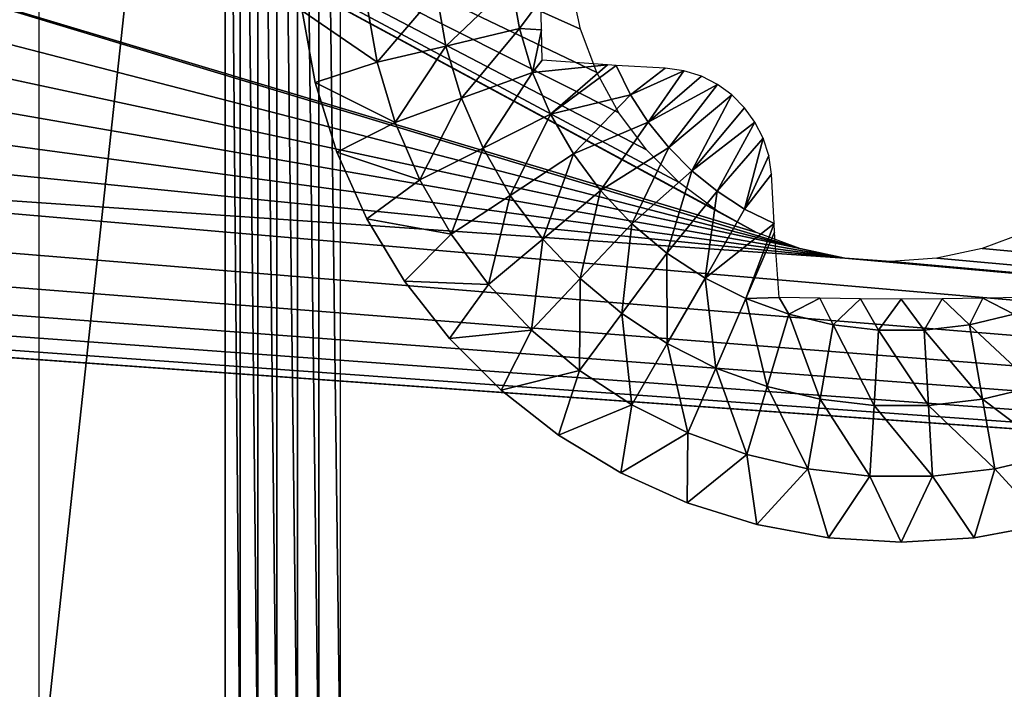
# Model space of a CAD drawing. Header units: millimetres. Extents: x -188 to 188, y -72 to 72.
# Tile 38 of 102: x -51.09 to -46.52, y -66.48 to -63.38. Entities that reach past the tile are written whole.
import ezdxf

# ---------------------------------------------------------------- set-up
doc = ezdxf.new("R2010")
doc.units = ezdxf.units.MM
doc.header["$LTSCALE"] = 65.185185
for name, color, linetype in [('1', 7, 'CONTINUOUS'), ('125', 7, 'CONTINUOUS'), ('128', 7, 'CONTINUOUS'), ('131', 7, 'CONTINUOUS'), ('132', 7, 'CONTINUOUS'), ('136', 7, 'CONTINUOUS'), ('139', 7, 'CONTINUOUS'), ('2', 7, 'CONTINUOUS'), ('8', 7, 'CONTINUOUS')]:
    doc.layers.add(name, color=color, linetype=linetype)

msp = doc.modelspace()

# ---------------------------------------------------------------- linework, layer by layer
at = {"layer": '1', "color": 7, "linetype": 'Continuous'}
for points in [[(187.5, -72.5), (-187.5, -72.5), (187.5, 72.5), (187.5, -72.5)], [(187.5, 72.5), (-187.5, -72.5), (-187.5, 72.5), (187.5, 72.5)]]:
    msp.add_3dface(points, dxfattribs=at)
at = {"layer": '125', "linetype": 'Continuous'}
for points in [[(-50.1369, -59, 12.35), (-51, -59, 11.3214), (-51, -67, 11.3214), (-50.1369, -59, 12.35)], [(-50.1369, -67, 12.35), (-50.1369, -59, 12.35), (-51, -67, 11.3214), (-50.1369, -67, 12.35)]]:
    msp.add_3dface(points, dxfattribs=at)
at = {"layer": '128', "linetype": 'Continuous'}
for points in [[(-50.066, -59, 12.423), (-50.1369, -59, 12.35), (-50.0661, -67, 12.4229), (-50.066, -59, 12.423)], [(-50.1369, -59, 12.35), (-50.1369, -67, 12.35), (-50.0661, -67, 12.4229), (-50.1369, -59, 12.35)], [(-49.9854, -67, 12.4848), (-50.066, -59, 12.423), (-50.0661, -67, 12.4229), (-49.9854, -67, 12.4848)], [(-49.9853, -59, 12.4849), (-50.066, -59, 12.423), (-49.9854, -67, 12.4848), (-49.9853, -59, 12.4849)], [(-49.8965, -67, 12.5344), (-49.9853, -59, 12.4849), (-49.9854, -67, 12.4848), (-49.8965, -67, 12.5344)], [(-49.8965, -59, 12.5344), (-49.9853, -59, 12.4849), (-49.8965, -67, 12.5344), (-49.8965, -59, 12.5344)], [(-49.8015, -59, 12.5706), (-49.8965, -59, 12.5344), (-49.8015, -67, 12.5706), (-49.8015, -59, 12.5706)], [(-49.8015, -67, 12.5706), (-49.8965, -59, 12.5344), (-49.8965, -67, 12.5344), (-49.8015, -67, 12.5706)], [(-49.7023, -59, 12.5926), (-49.8015, -59, 12.5706), (-49.7022, -67, 12.5926), (-49.7023, -59, 12.5926)], [(-49.7022, -67, 12.5926), (-49.8015, -59, 12.5706), (-49.8015, -67, 12.5706), (-49.7022, -67, 12.5926)], [(-49.6007, -59, 12.6), (-49.7023, -59, 12.5926), (-49.6007, -67, 12.6), (-49.6007, -59, 12.6)], [(-49.6007, -67, 12.6), (-49.7023, -59, 12.5926), (-49.7022, -67, 12.5926), (-49.6007, -67, 12.6)]]:
    msp.add_3dface(points, dxfattribs=at)
at = {"layer": '131', "color": 253, "linetype": 'Continuous', "true_color": 0x999999}
for points in [[(-49.7186, -63.6701, 13.6566), (-49.7796, -63.3375, 13.6566), (-49.7186, -63.6701, 12.6), (-49.7186, -63.6701, 13.6566)], [(-49.7186, -63.6701, 12.6), (-49.7796, -63.3375, 13.6566), (-49.7796, -63.3375, 12.6), (-49.7186, -63.6701, 12.6)], [(-49.618, -63.9929, 13.6566), (-49.7186, -63.6701, 13.6566), (-49.618, -63.9929, 12.6), (-49.618, -63.9929, 13.6566)], [(-49.618, -63.9929, 12.6), (-49.7186, -63.6701, 13.6566), (-49.7186, -63.6701, 12.6), (-49.618, -63.9929, 12.6)], [(-49.4793, -64.3012, 13.6566), (-49.618, -63.9929, 13.6566), (-49.4793, -64.3012, 12.6), (-49.4793, -64.3012, 13.6566)], [(-49.4793, -64.3012, 12.6), (-49.618, -63.9929, 13.6566), (-49.618, -63.9929, 12.6), (-49.4793, -64.3012, 12.6)], [(-49.3044, -64.5906, 13.6566), (-49.4793, -64.3012, 13.6566), (-49.3044, -64.5906, 12.6), (-49.3044, -64.5906, 13.6566)], [(-49.3044, -64.5906, 12.6), (-49.4793, -64.3012, 13.6566), (-49.4793, -64.3012, 12.6), (-49.3044, -64.5906, 12.6)], [(-49.0958, -64.8567, 13.6566), (-49.3044, -64.5906, 13.6566), (-49.0958, -64.8567, 12.6), (-49.0958, -64.8567, 13.6566)], [(-49.0958, -64.8567, 12.6), (-49.3044, -64.5906, 13.6566), (-49.3044, -64.5906, 12.6), (-49.0958, -64.8567, 12.6)], [(-48.8567, -65.0958, 13.6566), (-49.0958, -64.8567, 13.6566), (-48.8567, -65.0958, 12.6), (-48.8567, -65.0958, 13.6566)], [(-48.8567, -65.0958, 12.6), (-49.0958, -64.8567, 13.6566), (-49.0958, -64.8567, 12.6), (-48.8567, -65.0958, 12.6)], [(-48.5906, -65.3044, 13.6566), (-48.8567, -65.0958, 13.6566), (-48.5906, -65.3044, 12.6), (-48.5906, -65.3044, 13.6566)], [(-48.5906, -65.3044, 12.6), (-48.8567, -65.0958, 13.6566), (-48.8567, -65.0958, 12.6), (-48.5906, -65.3044, 12.6)], [(-48.3012, -65.4793, 13.6566), (-48.5906, -65.3044, 13.6566), (-48.3012, -65.4793, 12.6), (-48.3012, -65.4793, 13.6566)], [(-48.3012, -65.4793, 12.6), (-48.5906, -65.3044, 13.6566), (-48.5906, -65.3044, 12.6), (-48.3012, -65.4793, 12.6)], [(-47.9929, -65.618, 13.6566), (-48.3012, -65.4793, 13.6566), (-47.9929, -65.618, 12.6), (-47.9929, -65.618, 13.6566)], [(-47.9929, -65.618, 12.6), (-48.3012, -65.4793, 13.6566), (-48.3012, -65.4793, 12.6), (-47.9929, -65.618, 12.6)], [(-47.6701, -65.7186, 13.6566), (-47.9929, -65.618, 13.6566), (-47.6701, -65.7186, 12.6), (-47.6701, -65.7186, 13.6566)], [(-47.6701, -65.7186, 12.6), (-47.9929, -65.618, 13.6566), (-47.9929, -65.618, 12.6), (-47.6701, -65.7186, 12.6)], [(-47.3375, -65.7796, 13.6566), (-47.6701, -65.7186, 13.6566), (-47.3375, -65.7796, 12.6), (-47.3375, -65.7796, 13.6566)], [(-47.3375, -65.7796, 12.6), (-47.6701, -65.7186, 13.6566), (-47.6701, -65.7186, 12.6), (-47.3375, -65.7796, 12.6)], [(-46.3299, -65.7186, 13.6566), (-46.6625, -65.7796, 13.6566), (-46.3299, -65.7186, 12.6), (-46.3299, -65.7186, 13.6566)], [(-46.3299, -65.7186, 12.6), (-46.6625, -65.7796, 13.6566), (-46.6625, -65.7796, 12.6), (-46.3299, -65.7186, 12.6)], [(-47, -65.8, 13.6566), (-47.3375, -65.7796, 13.6566), (-47, -65.8, 12.6), (-47, -65.8, 13.6566)], [(-47, -65.8, 12.6), (-47.3375, -65.7796, 13.6566), (-47.3375, -65.7796, 12.6), (-47, -65.8, 12.6)], [(-46.6625, -65.7796, 13.6566), (-47, -65.8, 13.6566), (-46.6625, -65.7796, 12.6), (-46.6625, -65.7796, 13.6566)], [(-46.6625, -65.7796, 12.6), (-47, -65.8, 13.6566), (-47, -65.8, 12.6), (-46.6625, -65.7796, 12.6)]]:
    msp.add_3dface(points, dxfattribs=at)
at = {"layer": '132', "color": 253, "linetype": 'Continuous', "true_color": 0x999999}
for points in [[(-48.8081, -63.2113, 14.3618), (-49.1559, -63.252, 14.1598), (-49.1121, -63.5006, 14.1598), (-48.8081, -63.2113, 14.3618)], [(-48.7713, -63.4198, 14.3618), (-48.8081, -63.2113, 14.3618), (-49.1121, -63.5006, 14.1598), (-48.7713, -63.4198, 14.3618)], [(-48.8081, -63.2113, 14.3618), (-48.7713, -63.4198, 14.3618), (-48.6716, -63.2845, 14.4228), (-48.8081, -63.2113, 14.3618)], [(-49.4817, -63.2901, 13.9236), (-49.4313, -63.5762, 13.9236), (-49.1559, -63.252, 14.1598), (-49.4817, -63.2901, 13.9236)], [(-49.1559, -63.252, 14.1598), (-49.4313, -63.5762, 13.9236), (-49.1121, -63.5006, 14.1598), (-49.1559, -63.252, 14.1598)], [(-49.4817, -63.2901, 13.9236), (-49.7796, -63.3375, 13.6566), (-49.4313, -63.5762, 13.9236), (-49.4817, -63.2901, 13.9236)], [(-48.6716, -63.2845, 14.4228), (-48.7713, -63.4198, 14.3618), (-48.6693, -63.4256, 14.41), (-48.6716, -63.2845, 14.4228)], [(-49.7796, -63.3375, 13.6566), (-49.7186, -63.6701, 13.6566), (-49.4313, -63.5762, 13.9236), (-49.7796, -63.3375, 13.6566)], [(-48.7713, -63.4198, 14.3618), (-49.1121, -63.5006, 14.1598), (-49.0397, -63.7424, 14.1598), (-48.7713, -63.4198, 14.3618)], [(-48.7106, -63.6226, 14.3618), (-48.7713, -63.4198, 14.3618), (-49.0397, -63.7424, 14.1598), (-48.7106, -63.6226, 14.3618)], [(-48.7713, -63.4198, 14.3618), (-48.7106, -63.6226, 14.3618), (-48.6693, -63.4256, 14.41), (-48.7713, -63.4198, 14.3618)], [(-48.6693, -63.4256, 14.41), (-48.7106, -63.6226, 14.3618), (-48.6661, -63.5661, 14.3921), (-48.6693, -63.4256, 14.41)], [(-49.4313, -63.5762, 13.9236), (-49.3479, -63.8546, 13.9236), (-49.1121, -63.5006, 14.1598), (-49.4313, -63.5762, 13.9236)], [(-49.1121, -63.5006, 14.1598), (-49.3479, -63.8546, 13.9236), (-49.0397, -63.7424, 14.1598), (-49.1121, -63.5006, 14.1598)], [(-49.4313, -63.5762, 13.9236), (-49.7186, -63.6701, 13.6566), (-49.3479, -63.8546, 13.9236), (-49.4313, -63.5762, 13.9236)], [(-48.6661, -63.5661, 14.3921), (-48.7106, -63.6226, 14.3618), (-48.3633, -63.5877, 14.5143), (-48.6661, -63.5661, 14.3921)], [(-48.7106, -63.6226, 14.3618), (-49.0397, -63.7424, 14.1598), (-48.9397, -63.9742, 14.1598), (-48.7106, -63.6226, 14.3618)], [(-48.6267, -63.817, 14.3618), (-48.7106, -63.6226, 14.3618), (-48.9397, -63.9742, 14.1598), (-48.6267, -63.817, 14.3618)], [(-48.7106, -63.6226, 14.3618), (-48.6267, -63.817, 14.3618), (-48.3633, -63.5877, 14.5143), (-48.7106, -63.6226, 14.3618)], [(-48.3633, -63.5877, 14.5143), (-48.6267, -63.817, 14.3618), (-48.323, -63.5902, 14.5285), (-48.3633, -63.5877, 14.5143)], [(-48.323, -63.5902, 14.5285), (-48.6267, -63.817, 14.3618), (-48.2562, -63.7274, 14.5273), (-48.323, -63.5902, 14.5285)], [(-48.323, -63.5902, 14.5285), (-48.2562, -63.7274, 14.5273), (-48.0951, -63.6027, 14.5997), (-48.323, -63.5902, 14.5285)], [(-48.0951, -63.6027, 14.5997), (-48.2562, -63.7274, 14.5273), (-48.0079, -63.6149, 14.6218), (-48.0951, -63.6027, 14.5997)], [(-48.2562, -63.7274, 14.5273), (-48.1737, -63.8541, 14.5273), (-48.0079, -63.6149, 14.6218), (-48.2562, -63.7274, 14.5273)], [(-48.0079, -63.6149, 14.6218), (-48.1737, -63.8541, 14.5273), (-47.927, -63.6409, 14.638), (-48.0079, -63.6149, 14.6218)], [(-47.927, -63.6409, 14.638), (-48.1737, -63.8541, 14.5273), (-47.853, -63.6788, 14.6486), (-47.927, -63.6409, 14.638)], [(-49.7186, -63.6701, 13.6566), (-49.618, -63.9929, 13.6566), (-49.3479, -63.8546, 13.9236), (-49.7186, -63.6701, 13.6566)], [(-48.1737, -63.8541, 14.5273), (-48.0785, -63.9715, 14.5273), (-47.853, -63.6788, 14.6486), (-48.1737, -63.8541, 14.5273)], [(-47.853, -63.6788, 14.6486), (-48.0785, -63.9715, 14.5273), (-47.7861, -63.7276, 14.6539), (-47.853, -63.6788, 14.6486)], [(-49.3479, -63.8546, 13.9236), (-49.2329, -64.1214, 13.9236), (-49.0397, -63.7424, 14.1598), (-49.3479, -63.8546, 13.9236)], [(-49.0397, -63.7424, 14.1598), (-49.2329, -64.1214, 13.9236), (-48.9397, -63.9742, 14.1598), (-49.0397, -63.7424, 14.1598)], [(-48.6267, -63.817, 14.3618), (-48.5209, -64.0003, 14.3618), (-48.2562, -63.7274, 14.5273), (-48.6267, -63.817, 14.3618)], [(-48.2562, -63.7274, 14.5273), (-48.5209, -64.0003, 14.3618), (-48.1737, -63.8541, 14.5273), (-48.2562, -63.7274, 14.5273)], [(-48.0785, -63.9715, 14.5273), (-47.9716, -64.0785, 14.5273), (-47.7861, -63.7276, 14.6539), (-48.0785, -63.9715, 14.5273)], [(-47.7861, -63.7276, 14.6539), (-47.9716, -64.0785, 14.5273), (-47.7274, -63.7864, 14.6539), (-47.7861, -63.7276, 14.6539)], [(-47.7274, -63.7864, 14.6539), (-47.9716, -64.0785, 14.5273), (-47.6786, -63.8533, 14.6486), (-47.7274, -63.7864, 14.6539)], [(-48.6267, -63.817, 14.3618), (-48.9397, -63.9742, 14.1598), (-48.8135, -64.1928, 14.1598), (-48.6267, -63.817, 14.3618)], [(-48.5209, -64.0003, 14.3618), (-48.6267, -63.817, 14.3618), (-48.8135, -64.1928, 14.1598), (-48.5209, -64.0003, 14.3618)], [(-49.3479, -63.8546, 13.9236), (-49.618, -63.9929, 13.6566), (-49.2329, -64.1214, 13.9236), (-49.3479, -63.8546, 13.9236)], [(-48.5209, -64.0003, 14.3618), (-48.3945, -64.1701, 14.3618), (-48.1737, -63.8541, 14.5273), (-48.5209, -64.0003, 14.3618)], [(-48.1737, -63.8541, 14.5273), (-48.3945, -64.1701, 14.3618), (-48.0785, -63.9715, 14.5273), (-48.1737, -63.8541, 14.5273)], [(-47.9716, -64.0785, 14.5273), (-47.8541, -64.1737, 14.5273), (-47.6786, -63.8533, 14.6486), (-47.9716, -64.0785, 14.5273)], [(-47.6786, -63.8533, 14.6486), (-47.8541, -64.1737, 14.5273), (-47.6408, -63.9272, 14.6379), (-47.6786, -63.8533, 14.6486)], [(-47.8541, -64.1737, 14.5273), (-47.7274, -64.2561, 14.5273), (-47.6408, -63.9272, 14.6379), (-47.8541, -64.1737, 14.5273)], [(-47.6408, -63.9272, 14.6379), (-47.7274, -64.2561, 14.5273), (-47.6149, -64.0081, 14.6217), (-47.6408, -63.9272, 14.6379)], [(-49.2329, -64.1214, 13.9236), (-49.0876, -64.373, 13.9236), (-48.9397, -63.9742, 14.1598), (-49.2329, -64.1214, 13.9236)], [(-48.9397, -63.9742, 14.1598), (-49.0876, -64.373, 13.9236), (-48.8135, -64.1928, 14.1598), (-48.9397, -63.9742, 14.1598)], [(-48.3945, -64.1701, 14.3618), (-48.2492, -64.3241, 14.3618), (-48.0785, -63.9715, 14.5273), (-48.3945, -64.1701, 14.3618)], [(-48.0785, -63.9715, 14.5273), (-48.2492, -64.3241, 14.3618), (-47.9716, -64.0785, 14.5273), (-48.0785, -63.9715, 14.5273)], [(-49.618, -63.9929, 13.6566), (-49.4793, -64.3012, 13.6566), (-49.2329, -64.1214, 13.9236), (-49.618, -63.9929, 13.6566)], [(-48.5209, -64.0003, 14.3618), (-48.8135, -64.1928, 14.1598), (-48.6628, -64.3952, 14.1598), (-48.5209, -64.0003, 14.3618)], [(-48.3945, -64.1701, 14.3618), (-48.5209, -64.0003, 14.3618), (-48.6628, -64.3952, 14.1598), (-48.3945, -64.1701, 14.3618)], [(-47.6149, -64.0081, 14.6217), (-47.7274, -64.2561, 14.5273), (-47.6027, -64.0951, 14.5997), (-47.6149, -64.0081, 14.6217)], [(-48.2492, -64.3241, 14.3618), (-48.087, -64.4602, 14.3618), (-47.9716, -64.0785, 14.5273), (-48.2492, -64.3241, 14.3618)], [(-47.9716, -64.0785, 14.5273), (-48.087, -64.4602, 14.3618), (-47.8541, -64.1737, 14.5273), (-47.9716, -64.0785, 14.5273)], [(-49.2329, -64.1214, 13.9236), (-49.4793, -64.3012, 13.6566), (-49.0876, -64.373, 13.9236), (-49.2329, -64.1214, 13.9236)], [(-47.7274, -64.2561, 14.5273), (-47.5901, -64.3231, 14.5284), (-47.6027, -64.0951, 14.5997), (-47.7274, -64.2561, 14.5273)], [(-48.3945, -64.1701, 14.3618), (-48.6628, -64.3952, 14.1598), (-48.4895, -64.5788, 14.1598), (-48.3945, -64.1701, 14.3618)], [(-48.2492, -64.3241, 14.3618), (-48.3945, -64.1701, 14.3618), (-48.4895, -64.5788, 14.1598), (-48.2492, -64.3241, 14.3618)], [(-49.0876, -64.373, 13.9236), (-48.9141, -64.6061, 13.9236), (-48.8135, -64.1928, 14.1598), (-49.0876, -64.373, 13.9236)], [(-48.8135, -64.1928, 14.1598), (-48.9141, -64.6061, 13.9236), (-48.6628, -64.3952, 14.1598), (-48.8135, -64.1928, 14.1598)], [(-48.087, -64.4602, 14.3618), (-47.9102, -64.5765, 14.3618), (-47.8541, -64.1737, 14.5273), (-48.087, -64.4602, 14.3618)], [(-47.8541, -64.1737, 14.5273), (-47.9102, -64.5765, 14.3618), (-47.7274, -64.2561, 14.5273), (-47.8541, -64.1737, 14.5273)], [(-47.7274, -64.2561, 14.5273), (-47.9102, -64.5765, 14.3618), (-47.5901, -64.3231, 14.5284), (-47.7274, -64.2561, 14.5273)], [(-49.4793, -64.3012, 13.6566), (-49.3044, -64.5906, 13.6566), (-49.0876, -64.373, 13.9236), (-49.4793, -64.3012, 13.6566)], [(-48.2492, -64.3241, 14.3618), (-48.4895, -64.5788, 14.1598), (-48.2962, -64.7411, 14.1598), (-48.2492, -64.3241, 14.3618)], [(-48.087, -64.4602, 14.3618), (-48.2492, -64.3241, 14.3618), (-48.2962, -64.7411, 14.1598), (-48.087, -64.4602, 14.3618)], [(-47.9102, -64.5765, 14.3618), (-47.721, -64.6715, 14.3618), (-47.5901, -64.3231, 14.5284), (-47.9102, -64.5765, 14.3618)], [(-47.5901, -64.3231, 14.5284), (-47.721, -64.6715, 14.3618), (-47.5876, -64.364, 14.5141), (-47.5901, -64.3231, 14.5284)], [(-49.0876, -64.373, 13.9236), (-49.3044, -64.5906, 13.6566), (-48.9141, -64.6061, 13.9236), (-49.0876, -64.373, 13.9236)], [(-48.9141, -64.6061, 13.9236), (-48.7147, -64.8174, 13.9236), (-48.6628, -64.3952, 14.1598), (-48.9141, -64.6061, 13.9236)], [(-48.6628, -64.3952, 14.1598), (-48.7147, -64.8174, 13.9236), (-48.4895, -64.5788, 14.1598), (-48.6628, -64.3952, 14.1598)], [(-47.5876, -64.364, 14.5141), (-47.721, -64.6715, 14.3618), (-47.5661, -64.6661, 14.3921), (-47.5876, -64.364, 14.5141)], [(-48.087, -64.4602, 14.3618), (-48.2962, -64.7411, 14.1598), (-48.0853, -64.8798, 14.1598), (-48.087, -64.4602, 14.3618)], [(-47.9102, -64.5765, 14.3618), (-48.087, -64.4602, 14.3618), (-48.0853, -64.8798, 14.1598), (-47.9102, -64.5765, 14.3618)], [(-48.7147, -64.8174, 13.9236), (-48.4921, -65.0042, 13.9236), (-48.4895, -64.5788, 14.1598), (-48.7147, -64.8174, 13.9236)], [(-48.4895, -64.5788, 14.1598), (-48.4921, -65.0042, 13.9236), (-48.2962, -64.7411, 14.1598), (-48.4895, -64.5788, 14.1598)], [(-47.9102, -64.5765, 14.3618), (-48.0853, -64.8798, 14.1598), (-47.8597, -64.9931, 14.1598), (-47.9102, -64.5765, 14.3618)], [(-47.721, -64.6715, 14.3618), (-47.9102, -64.5765, 14.3618), (-47.8597, -64.9931, 14.1598), (-47.721, -64.6715, 14.3618)], [(-49.3044, -64.5906, 13.6566), (-49.0958, -64.8567, 13.6566), (-48.9141, -64.6061, 13.9236), (-49.3044, -64.5906, 13.6566)], [(-48.9141, -64.6061, 13.9236), (-49.0958, -64.8567, 13.6566), (-48.7147, -64.8174, 13.9236), (-48.9141, -64.6061, 13.9236)], [(-47.721, -64.6715, 14.3618), (-47.8597, -64.9931, 14.1598), (-47.6225, -65.0794, 14.1598), (-47.721, -64.6715, 14.3618)], [(-47.721, -64.6715, 14.3618), (-47.5221, -64.7439, 14.3618), (-47.5661, -64.6661, 14.3921), (-47.721, -64.6715, 14.3618)], [(-47.5221, -64.7439, 14.3618), (-47.721, -64.6715, 14.3618), (-47.6225, -65.0794, 14.1598), (-47.5221, -64.7439, 14.3618)], [(-47.5661, -64.6661, 14.3921), (-47.5221, -64.7439, 14.3618), (-47.3782, -64.6701, 14.4149), (-47.5661, -64.6661, 14.3921)], [(-47.5221, -64.7439, 14.3618), (-47.3161, -64.7927, 14.3618), (-47.3782, -64.6701, 14.4149), (-47.5221, -64.7439, 14.3618)], [(-47.3782, -64.6701, 14.4149), (-47.3161, -64.7927, 14.3618), (-47.1893, -64.6726, 14.4286), (-47.3782, -64.6701, 14.4149)], [(-47.3161, -64.7927, 14.3618), (-47.1058, -64.8173, 14.3618), (-47.1893, -64.6726, 14.4286), (-47.3161, -64.7927, 14.3618)], [(-47.1893, -64.6726, 14.4286), (-47.1058, -64.8173, 14.3618), (-47, -64.6734, 14.4332), (-47.1893, -64.6726, 14.4286)], [(-47.1058, -64.8173, 14.3618), (-46.8942, -64.8173, 14.3618), (-47, -64.6734, 14.4332), (-47.1058, -64.8173, 14.3618)], [(-47, -64.6734, 14.4332), (-46.8942, -64.8173, 14.3618), (-46.8107, -64.6726, 14.4286), (-47, -64.6734, 14.4332)], [(-46.8942, -64.8173, 14.3618), (-46.6839, -64.7927, 14.3618), (-46.8107, -64.6726, 14.4286), (-46.8942, -64.8173, 14.3618)], [(-46.8107, -64.6726, 14.4286), (-46.6839, -64.7927, 14.3618), (-46.6218, -64.6701, 14.4149), (-46.8107, -64.6726, 14.4286)], [(-46.6839, -64.7927, 14.3618), (-46.4779, -64.7439, 14.3618), (-46.6218, -64.6701, 14.4149), (-46.6839, -64.7927, 14.3618)], [(-46.6218, -64.6701, 14.4149), (-46.4779, -64.7439, 14.3618), (-46.4339, -64.6661, 14.3921), (-46.6218, -64.6701, 14.4149)], [(-48.4921, -65.0042, 13.9236), (-48.2493, -65.1639, 13.9236), (-48.2962, -64.7411, 14.1598), (-48.4921, -65.0042, 13.9236)], [(-48.2962, -64.7411, 14.1598), (-48.2493, -65.1639, 13.9236), (-48.0853, -64.8798, 14.1598), (-48.2962, -64.7411, 14.1598)], [(-47.5221, -64.7439, 14.3618), (-47.6225, -65.0794, 14.1598), (-47.3769, -65.1376, 14.1598), (-47.5221, -64.7439, 14.3618)], [(-47.3161, -64.7927, 14.3618), (-47.5221, -64.7439, 14.3618), (-47.3769, -65.1376, 14.1598), (-47.3161, -64.7927, 14.3618)], [(-46.4779, -64.7439, 14.3618), (-46.6839, -64.7927, 14.3618), (-46.3775, -65.0794, 14.1598), (-46.4779, -64.7439, 14.3618)], [(-47.3161, -64.7927, 14.3618), (-47.3769, -65.1376, 14.1598), (-47.1262, -65.1669, 14.1598), (-47.3161, -64.7927, 14.3618)], [(-47.1058, -64.8173, 14.3618), (-47.3161, -64.7927, 14.3618), (-47.1262, -65.1669, 14.1598), (-47.1058, -64.8173, 14.3618)], [(-46.6839, -64.7927, 14.3618), (-46.8942, -64.8173, 14.3618), (-46.6231, -65.1376, 14.1598), (-46.6839, -64.7927, 14.3618)], [(-46.6839, -64.7927, 14.3618), (-46.6231, -65.1376, 14.1598), (-46.3775, -65.0794, 14.1598), (-46.6839, -64.7927, 14.3618)], [(-49.0958, -64.8567, 13.6566), (-48.8567, -65.0958, 13.6566), (-48.7147, -64.8174, 13.9236), (-49.0958, -64.8567, 13.6566)], [(-48.7147, -64.8174, 13.9236), (-48.8567, -65.0958, 13.6566), (-48.4921, -65.0042, 13.9236), (-48.7147, -64.8174, 13.9236)], [(-47.1058, -64.8173, 14.3618), (-47.1262, -65.1669, 14.1598), (-46.8738, -65.1669, 14.1598), (-47.1058, -64.8173, 14.3618)], [(-46.8942, -64.8173, 14.3618), (-47.1058, -64.8173, 14.3618), (-46.8738, -65.1669, 14.1598), (-46.8942, -64.8173, 14.3618)], [(-46.8942, -64.8173, 14.3618), (-46.8738, -65.1669, 14.1598), (-46.6231, -65.1376, 14.1598), (-46.8942, -64.8173, 14.3618)], [(-48.2493, -65.1639, 13.9236), (-47.9897, -65.2943, 13.9236), (-48.0853, -64.8798, 14.1598), (-48.2493, -65.1639, 13.9236)], [(-48.0853, -64.8798, 14.1598), (-47.9897, -65.2943, 13.9236), (-47.8597, -64.9931, 14.1598), (-48.0853, -64.8798, 14.1598)], [(-47.9897, -65.2943, 13.9236), (-47.7166, -65.3937, 13.9236), (-47.8597, -64.9931, 14.1598), (-47.9897, -65.2943, 13.9236)], [(-47.8597, -64.9931, 14.1598), (-47.7166, -65.3937, 13.9236), (-47.6225, -65.0794, 14.1598), (-47.8597, -64.9931, 14.1598)], [(-48.8567, -65.0958, 13.6566), (-48.5906, -65.3044, 13.6566), (-48.4921, -65.0042, 13.9236), (-48.8567, -65.0958, 13.6566)], [(-48.4921, -65.0042, 13.9236), (-48.5906, -65.3044, 13.6566), (-48.2493, -65.1639, 13.9236), (-48.4921, -65.0042, 13.9236)], [(-47.7166, -65.3937, 13.9236), (-47.4339, -65.4607, 13.9236), (-47.6225, -65.0794, 14.1598), (-47.7166, -65.3937, 13.9236)], [(-47.6225, -65.0794, 14.1598), (-47.4339, -65.4607, 13.9236), (-47.3769, -65.1376, 14.1598), (-47.6225, -65.0794, 14.1598)], [(-46.6231, -65.1376, 14.1598), (-46.2834, -65.3937, 13.9236), (-46.3775, -65.0794, 14.1598), (-46.6231, -65.1376, 14.1598)], [(-48.5906, -65.3044, 13.6566), (-48.3012, -65.4793, 13.6566), (-48.2493, -65.1639, 13.9236), (-48.5906, -65.3044, 13.6566)], [(-48.2493, -65.1639, 13.9236), (-48.3012, -65.4793, 13.6566), (-47.9897, -65.2943, 13.9236), (-48.2493, -65.1639, 13.9236)], [(-47.4339, -65.4607, 13.9236), (-47.1453, -65.4944, 13.9236), (-47.3769, -65.1376, 14.1598), (-47.4339, -65.4607, 13.9236)], [(-47.3769, -65.1376, 14.1598), (-47.1453, -65.4944, 13.9236), (-47.1262, -65.1669, 14.1598), (-47.3769, -65.1376, 14.1598)], [(-47.1453, -65.4944, 13.9236), (-46.8547, -65.4944, 13.9236), (-47.1262, -65.1669, 14.1598), (-47.1453, -65.4944, 13.9236)], [(-47.1262, -65.1669, 14.1598), (-46.8547, -65.4944, 13.9236), (-46.8738, -65.1669, 14.1598), (-47.1262, -65.1669, 14.1598)], [(-46.8738, -65.1669, 14.1598), (-46.5661, -65.4607, 13.9236), (-46.6231, -65.1376, 14.1598), (-46.8738, -65.1669, 14.1598)], [(-46.8547, -65.4944, 13.9236), (-46.5661, -65.4607, 13.9236), (-46.8738, -65.1669, 14.1598), (-46.8547, -65.4944, 13.9236)], [(-46.5661, -65.4607, 13.9236), (-46.2834, -65.3937, 13.9236), (-46.6231, -65.1376, 14.1598), (-46.5661, -65.4607, 13.9236)], [(-48.3012, -65.4793, 13.6566), (-47.9929, -65.618, 13.6566), (-47.9897, -65.2943, 13.9236), (-48.3012, -65.4793, 13.6566)], [(-47.9897, -65.2943, 13.9236), (-47.9929, -65.618, 13.6566), (-47.7166, -65.3937, 13.9236), (-47.9897, -65.2943, 13.9236)], [(-47.9929, -65.618, 13.6566), (-47.6701, -65.7186, 13.6566), (-47.7166, -65.3937, 13.9236), (-47.9929, -65.618, 13.6566)], [(-47.7166, -65.3937, 13.9236), (-47.6701, -65.7186, 13.6566), (-47.4339, -65.4607, 13.9236), (-47.7166, -65.3937, 13.9236)], [(-46.5661, -65.4607, 13.9236), (-46.3299, -65.7186, 13.6566), (-46.2834, -65.3937, 13.9236), (-46.5661, -65.4607, 13.9236)], [(-47.6701, -65.7186, 13.6566), (-47.3375, -65.7796, 13.6566), (-47.4339, -65.4607, 13.9236), (-47.6701, -65.7186, 13.6566)], [(-47.4339, -65.4607, 13.9236), (-47.3375, -65.7796, 13.6566), (-47.1453, -65.4944, 13.9236), (-47.4339, -65.4607, 13.9236)], [(-47.3375, -65.7796, 13.6566), (-47, -65.8, 13.6566), (-47.1453, -65.4944, 13.9236), (-47.3375, -65.7796, 13.6566)], [(-47.1453, -65.4944, 13.9236), (-47, -65.8, 13.6566), (-46.8547, -65.4944, 13.9236), (-47.1453, -65.4944, 13.9236)], [(-47, -65.8, 13.6566), (-46.6625, -65.7796, 13.6566), (-46.8547, -65.4944, 13.9236), (-47, -65.8, 13.6566)], [(-46.8547, -65.4944, 13.9236), (-46.6625, -65.7796, 13.6566), (-46.5661, -65.4607, 13.9236), (-46.8547, -65.4944, 13.9236)], [(-46.6625, -65.7796, 13.6566), (-46.3299, -65.7186, 13.6566), (-46.5661, -65.4607, 13.9236), (-46.6625, -65.7796, 13.6566)]]:
    msp.add_3dface(points, dxfattribs=at)
at = {"layer": '136', "color": 18, "linetype": 'Continuous', "true_color": 0x640303}
for points in [[(-64.4, -55.5, 30.1484), (-64.4149, -55.7179, 30.1503), (71.2923, -71.9956, 30.2923), (-64.4, -55.5, 30.1484)], [(64.5325, -56.1375, 30.1539), (-64.4, -55.5, 30.1484), (71.2923, -71.9956, 30.2923), (64.5325, -56.1375, 30.1539)], [(-64.4149, -55.7179, 30.1503), (-64.4593, -55.9317, 30.1521), (71.2923, -71.9956, 30.2923), (-64.4149, -55.7179, 30.1503)], [(-64.4593, -55.9317, 30.1521), (-64.5325, -56.1375, 30.1539), (71.2923, -71.9956, 30.2923), (-64.4593, -55.9317, 30.1521)], [(-64.5325, -56.1375, 30.1539), (-64.6329, -56.3313, 30.1556), (71.2923, -71.9956, 30.2923), (-64.5325, -56.1375, 30.1539)], [(-64.6329, -56.3313, 30.1556), (-64.7589, -56.5098, 30.1572), (71.2923, -71.9956, 30.2923), (-64.6329, -56.3313, 30.1556)], [(-64.7589, -56.5098, 30.1572), (-64.908, -56.6694, 30.1586), (71.2923, -71.9956, 30.2923), (-64.7589, -56.5098, 30.1572)], [(-64.908, -56.6694, 30.1586), (-65.0773, -56.8071, 30.1598), (71.2923, -71.9956, 30.2923), (-64.908, -56.6694, 30.1586)], [(-65.0773, -56.8071, 30.1598), (-65.2639, -56.9206, 30.1608), (71.2923, -71.9956, 30.2923), (-65.0773, -56.8071, 30.1598)], [(-65.2639, -56.9206, 30.1608), (-65.4642, -57.0076, 30.1615), (71.2923, -71.9956, 30.2923), (-65.2639, -56.9206, 30.1608)], [(-65.4642, -57.0076, 30.1615), (-65.6745, -57.0665, 30.162), (71.2923, -71.9956, 30.2923), (-65.4642, -57.0076, 30.1615)], [(-65.6745, -57.0665, 30.162), (-65.8908, -57.0963, 30.1623), (71.2923, -71.9956, 30.2923), (-65.6745, -57.0665, 30.162)], [(71.2923, -71.9956, 30.2923), (-66.1092, -57.0963, 30.1623), (-71.2923, -71.9956, 30.2923), (71.2923, -71.9956, 30.2923)], [(-65.8908, -57.0963, 30.1623), (-66.1092, -57.0963, 30.1623), (71.2923, -71.9956, 30.2923), (-65.8908, -57.0963, 30.1623)]]:
    msp.add_3dface(points, dxfattribs=at)
at = {"layer": '139', "color": 18, "linetype": 'Continuous', "true_color": 0x640303}
for points in [[(-64.4593, -55.9317, 28.2694), (64.4, -55.5, 28.2618), (-69.5501, -72.0087, 28.55), (-64.4593, -55.9317, 28.2694)], [(64.4, -55.5, 28.2618), (64.4149, -55.7179, 28.2656), (-69.5501, -72.0087, 28.55), (64.4, -55.5, 28.2618)], [(64.4149, -55.7179, 28.2656), (64.4593, -55.9317, 28.2694), (-69.5501, -72.0087, 28.55), (64.4149, -55.7179, 28.2656)], [(64.4593, -55.9317, 28.2694), (64.5325, -56.1375, 28.273), (-69.5501, -72.0087, 28.55), (64.4593, -55.9317, 28.2694)], [(64.5325, -56.1375, 28.273), (64.633, -56.3314, 28.2763), (-69.5501, -72.0087, 28.55), (64.5325, -56.1375, 28.273)], [(64.633, -56.3314, 28.2763), (64.7589, -56.5098, 28.2795), (-69.5501, -72.0087, 28.55), (64.633, -56.3314, 28.2763)], [(64.7589, -56.5098, 28.2795), (64.908, -56.6694, 28.2822), (-69.5501, -72.0087, 28.55), (64.7589, -56.5098, 28.2795)], [(64.908, -56.6694, 28.2822), (65.0773, -56.8072, 28.2846), (-69.5501, -72.0087, 28.55), (64.908, -56.6694, 28.2822)], [(65.0773, -56.8072, 28.2846), (65.2639, -56.9206, 28.2866), (-69.5501, -72.0087, 28.55), (65.0773, -56.8072, 28.2846)], [(65.2639, -56.9206, 28.2866), (65.4642, -57.0076, 28.2881), (-69.5501, -72.0087, 28.55), (65.2639, -56.9206, 28.2866)], [(65.4642, -57.0076, 28.2881), (65.6745, -57.0665, 28.2892), (-69.5501, -72.0087, 28.55), (65.4642, -57.0076, 28.2881)], [(65.6745, -57.0665, 28.2892), (65.8909, -57.0963, 28.2897), (-69.5501, -72.0087, 28.55), (65.6745, -57.0665, 28.2892)], [(65.8909, -57.0963, 28.2897), (66.1091, -57.0963, 28.2897), (-69.5501, -72.0087, 28.55), (65.8909, -57.0963, 28.2897)], [(66.1091, -57.0963, 28.2897), (69.5501, -72.0087, 28.55), (-69.5501, -72.0087, 28.55), (66.1091, -57.0963, 28.2897)]]:
    msp.add_3dface(points, dxfattribs=at)
at = {"layer": '2', "color": 7, "linetype": 'Continuous'}
for points in [[(-187.5, -72.5, 8), (187.5, -72.5, 8), (-182.5176, 6.0681, 8), (-187.5, -72.5, 8)], [(-182.5176, 6.0681, 8), (187.5, -72.5, 8), (-182.261, 6.0171, 8), (-182.5176, 6.0681, 8)], [(-182.261, 6.0171, 8), (187.5, -72.5, 8), (-182, 6, 8), (-182.261, 6.0171, 8)], [(-182, 6, 8), (187.5, -72.5, 8), (182, 6, 8), (-182, 6, 8)]]:
    msp.add_3dface(points, dxfattribs=at)
at = {"layer": '8', "color": 253, "linetype": 'Continuous', "true_color": 0xaab4c3}
for points in [[(-53.9, -61, 11), (-53.9, -62.5, 11), (-47.6711, -64.3645, 11), (-53.9, -61, 11)], [(-48.5328, -63.2135, 11), (-53.9, -61, 11), (-48.4873, -63.4226, 11), (-48.5328, -63.2135, 11)], [(-48.4873, -63.4226, 11), (-53.9, -61, 11), (-48.4125, -63.6231, 11), (-48.4873, -63.4226, 11)], [(-48.4125, -63.6231, 11), (-53.9, -61, 11), (-48.3099, -63.811, 11), (-48.4125, -63.6231, 11)], [(-48.3099, -63.811, 11), (-53.9, -61, 11), (-48.1817, -63.9823, 11), (-48.3099, -63.811, 11)], [(-48.1817, -63.9823, 11), (-53.9, -61, 11), (-48.0303, -64.1336, 11), (-48.1817, -63.9823, 11)], [(-48.0303, -64.1336, 11), (-53.9, -61, 11), (-47.859, -64.2619, 11), (-48.0303, -64.1336, 11)], [(-47.859, -64.2619, 11), (-53.9, -61, 11), (-47.6711, -64.3645, 11), (-47.859, -64.2619, 11)], [(-53.9, -62.5, 11), (-53.918, -62.7741, 11), (-47.4707, -64.4392, 11), (-53.9, -62.5, 11)], [(-47.6711, -64.3645, 11), (-53.9, -62.5, 11), (-47.4707, -64.4392, 11), (-47.6711, -64.3645, 11)], [(-53.918, -62.7741, 11), (-53.9716, -63.0435, 11), (-47.4707, -64.4392, 11), (-53.918, -62.7741, 11)], [(-53.9716, -63.0435, 11), (-54.0599, -63.3037, 11), (-47.2615, -64.4847, 11), (-53.9716, -63.0435, 11)], [(-47.4707, -64.4392, 11), (-53.9716, -63.0435, 11), (-47.2615, -64.4847, 11), (-47.4707, -64.4392, 11)], [(-54.0599, -63.3037, 11), (-54.1813, -63.55, 11), (-47.2615, -64.4847, 11), (-54.0599, -63.3037, 11)], [(-54.1813, -63.55, 11), (-54.334, -63.7784, 11), (-47.2615, -64.4847, 11), (-54.1813, -63.55, 11)], [(-54.334, -63.7784, 11), (-54.5151, -63.9849, 11), (-47.2615, -64.4847, 11), (-54.334, -63.7784, 11)], [(-54.7216, -64.166, 11), (-8, -68, 11), (-54.5151, -63.9849, 11), (-54.7216, -64.166, 11)], [(-54.5151, -63.9849, 11), (-8, -68, 11), (-47.2615, -64.4847, 11), (-54.5151, -63.9849, 11)], [(-54.95, -64.3187, 11), (-8, -68, 11), (-54.7216, -64.166, 11), (-54.95, -64.3187, 11)], [(-55.1963, -64.4401, 11), (-8, -68, 11), (-54.95, -64.3187, 11), (-55.1963, -64.4401, 11)], [(-46.6254, -64.4392, 11), (-8, -68, 11), (-46.4249, -64.3645, 11), (-46.6254, -64.4392, 11)], [(-55.4565, -64.5284, 11), (-8, -68, 11), (-55.1963, -64.4401, 11), (-55.4565, -64.5284, 11)], [(-46.8346, -64.4847, 11), (-8, -68, 11), (-46.6254, -64.4392, 11), (-46.8346, -64.4847, 11)], [(-47.2615, -64.4847, 11), (-8, -68, 11), (-47.048, -64.5, 11), (-47.2615, -64.4847, 11)], [(-47.048, -64.5, 11), (-8, -68, 11), (-46.8346, -64.4847, 11), (-47.048, -64.5, 11)], [(-55.7259, -64.582, 11), (-8, -68, 11), (-55.4565, -64.5284, 11), (-55.7259, -64.582, 11)], [(-61.75, -68, 11), (-8, -68, 11), (-56.2741, -64.582, 11), (-61.75, -68, 11)], [(-56.2741, -64.582, 11), (-8, -68, 11), (-56, -64.6, 11), (-56.2741, -64.582, 11)], [(-56, -64.6, 11), (-8, -68, 11), (-55.7259, -64.582, 11), (-56, -64.6, 11)]]:
    msp.add_3dface(points, dxfattribs=at)

doc.saveas('drawing.dxf')
